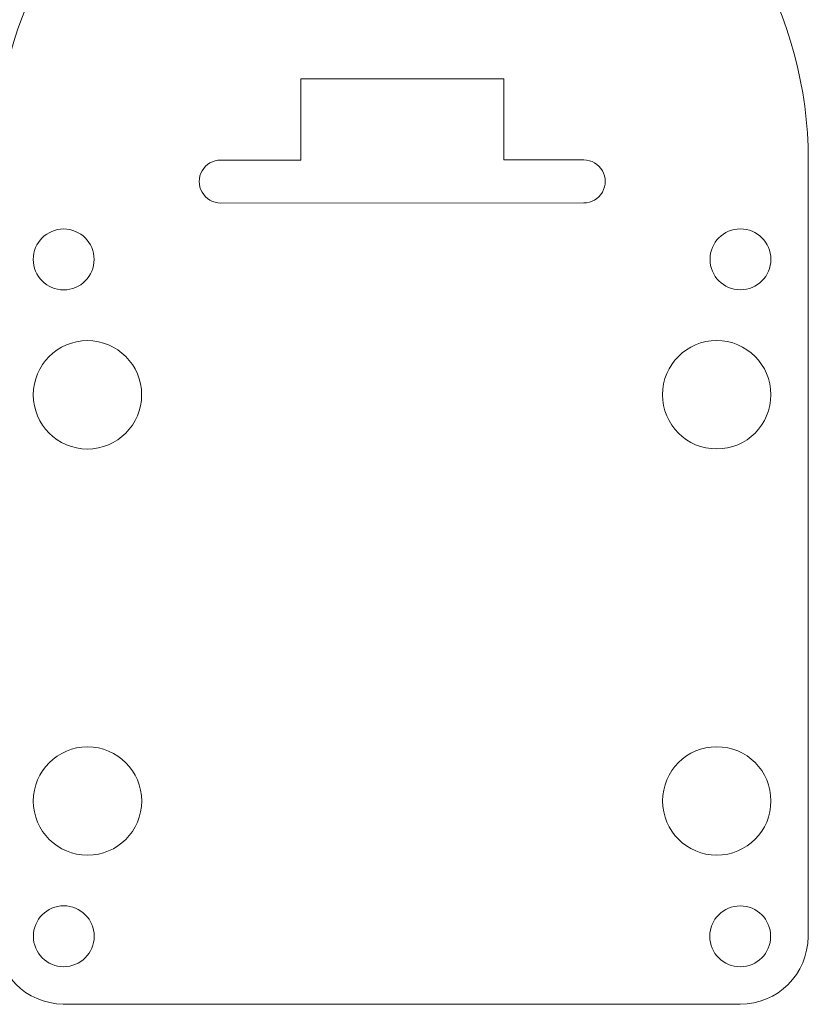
# Model space of a CAD drawing. Header units: inches. Extents: x -5.8 to 5.8, y -5.8 to 5.8.
# Tile 4 of 42: x 1.3 to 3.6, y -5.8 to -2.9. Entities that reach past the tile are written whole.
import ezdxf

# ---------------------------------------------------------------- set-up
doc = ezdxf.new("R2010")
doc.units = ezdxf.units.IN
doc.header["$MEASUREMENT"] = 0
doc.layers.add('VIEW_HATCHES', color=7, linetype='Continuous')

msp = doc.modelspace()

# ---------------------------------------------------------------- linework, layer by layer
at = {"layer": 'VIEW_HATCHES', "color": 4, "lineweight": 5}
for points, knots in [([(-1.1817, -2.6375), (-1.1817, -2.6375), (-2.3622, -1.6538), (-2.3622, -1.6538), (-2.3622, -1.6538), (-2.4206, -1.6052), (-2.4544, -1.5331), (-2.4545, -1.4571), (-2.4545, -1.4571), (-2.4546, -1.3812), (-2.4205, -1.3088), (-2.3622, -1.2601), (-2.3622, -1.2601), (-2.3622, -1.2601), (-1.1817, -0.2763), (-1.1817, -0.2763), (-1.1817, -0.2763), (-1.1817, -0.2763), (-1.1817, -0.2763), (-1.1817, -0.2763), (-1.1817, -0.2763), (-1.1755, -0.2457), (-0.8702, 1.3071), (-0.7017, 2.1428), (-0.7017, 2.1428), (-0.6943, 2.1795), (-0.662, 2.2059), (-0.6245, 2.2059), (-0.6245, 2.2059), (-0.6245, 2.2059), (0.6246, 2.2059), (0.6246, 2.2059), (0.6246, 2.2059), (0.662, 2.206), (0.6943, 2.1795), (0.7017, 2.1428), (0.7017, 2.1428), (0.9053, 1.1333), (1.1755, -0.2457), (1.1817, -0.2763), (1.1817, -0.2763), (1.1817, -0.2763), (1.1817, -0.2763), (1.1817, -0.2763), (1.1817, -0.2763), (1.1817, -0.2763), (2.3622, -1.2601), (2.3622, -1.2601), (2.3622, -1.2601), (2.4206, -1.3087), (2.4545, -1.3807), (2.4545, -1.4567), (2.4545, -1.4567), (2.4546, -1.5327), (2.4205, -1.6051), (2.3622, -1.6538), (2.3622, -1.6538), (2.3622, -1.6538), (1.1817, -2.6375), (1.1817, -2.6375), (1.1817, -2.6375), (1.1817, -2.6375), (1.1817, -2.6375), (1.1817, -2.6375), (1.1817, -2.6375), (1.1755, -2.6681), (0.8599, -4.2719), (0.7017, -5.0566), (0.7017, -5.0566), (0.6943, -5.0933), (0.662, -5.1198), (0.6245, -5.1198), (0.6245, -5.1198), (0.6245, -5.1198), (-0.6245, -5.1198), (-0.6245, -5.1198), (-0.6245, -5.1198), (-0.662, -5.1198), (-0.6943, -5.0933), (-0.7017, -5.0566), (-0.7017, -5.0566), (-0.9052, -4.0471), (-1.1755, -2.6681), (-1.1817, -2.6375), (-1.1817, -2.6375), (-1.1817, -2.6375), (-1.1817, -2.6375), (-1.1817, -2.6375)], [0, 0, 0, 0, 0.045455, 0.045455, 0.045455, 0.045455, 0.090909, 0.090909, 0.090909, 0.090909, 0.136364, 0.136364, 0.136364, 0.136364, 0.181818, 0.181818, 0.181818, 0.181818, 0.227273, 0.227273, 0.227273, 0.227273, 0.272727, 0.272727, 0.272727, 0.272727, 0.318182, 0.318182, 0.318182, 0.318182, 0.363636, 0.363636, 0.363636, 0.363636, 0.409091, 0.409091, 0.409091, 0.409091, 0.454545, 0.454545, 0.454545, 0.454545, 0.5, 0.5, 0.5, 0.5, 0.545455, 0.545455, 0.545455, 0.545455, 0.590909, 0.590909, 0.590909, 0.590909, 0.636364, 0.636364, 0.636364, 0.636364, 0.681818, 0.681818, 0.681818, 0.681818, 0.727273, 0.727273, 0.727273, 0.727273, 0.772727, 0.772727, 0.772727, 0.772727, 0.818182, 0.818182, 0.818182, 0.818182, 0.863636, 0.863636, 0.863636, 0.863636, 0.909091, 0.909091, 0.909091, 0.909091, 0.954545, 0.954545, 0.954545, 0.954545, 1, 1, 1, 1]), ([(3.563, -3.2951), (3.5629, -2.8731), (3.3377, -2.4832), (2.9722, -2.2723), (2.9722, -2.2723), (2.6068, -2.0613), (2.1565, -2.0614), (1.7911, -2.2724), (1.7911, -2.2724), (1.4257, -2.4835), (1.2006, -2.8734), (1.2007, -3.2955), (1.2007, -3.2955), (1.2007, -3.2955), (1.2007, -3.2955), (1.2007, -3.2955), (1.2007, -3.2955), (1.2007, -3.2955), (1.2007, -3.387), (1.2007, -3.387), (1.2007, -3.387), (1.2007, -3.387), (1.2007, -3.387), (1.2007, -3.387), (1.2007, -3.387), (1.2007, -3.387), (1.2, -5.5528), (1.2, -5.5528), (1.2, -5.5528), (1.2, -5.5528), (1.2, -5.5528), (1.2, -5.5528), (1.2, -5.5528), (1.2003, -5.6611), (1.2877, -5.7489), (1.3959, -5.7497), (1.3959, -5.7497), (1.3959, -5.7497), (1.3959, -5.7497), (1.3959, -5.7497), (1.3959, -5.7497), (1.3959, -5.7497), (3.3645, -5.75), (3.3645, -5.75), (3.3645, -5.75), (3.3645, -5.75), (3.3645, -5.75), (3.3645, -5.75), (3.3645, -5.75), (3.4735, -5.7502), (3.562, -5.6622), (3.5623, -5.5532), (3.5623, -5.5532), (3.5623, -5.5532), (3.5623, -5.5532), (3.5623, -5.5532), (3.5623, -5.5532), (3.5623, -5.5532), (3.563, -3.3873), (3.563, -3.3873), (3.563, -3.3873), (3.563, -3.3873), (3.563, -3.3873), (3.563, -3.3873), (3.563, -3.3873), (3.563, -3.3873), (3.563, -3.2951), (3.563, -3.2951), (3.563, -3.2951), (3.563, -3.2951), (3.563, -3.2951), (3.563, -3.2951)], [0, 0, 0, 0, 0.055556, 0.055556, 0.055556, 0.055556, 0.111111, 0.111111, 0.111111, 0.111111, 0.166667, 0.166667, 0.166667, 0.166667, 0.222222, 0.222222, 0.222222, 0.222222, 0.277778, 0.277778, 0.277778, 0.277778, 0.333333, 0.333333, 0.333333, 0.333333, 0.388889, 0.388889, 0.388889, 0.388889, 0.444444, 0.444444, 0.444444, 0.444444, 0.5, 0.5, 0.5, 0.5, 0.555556, 0.555556, 0.555556, 0.555556, 0.611111, 0.611111, 0.611111, 0.611111, 0.666667, 0.666667, 0.666667, 0.666667, 0.722222, 0.722222, 0.722222, 0.722222, 0.777778, 0.777778, 0.777778, 0.777778, 0.833333, 0.833333, 0.833333, 0.833333, 0.888889, 0.888889, 0.888889, 0.888889, 0.944444, 0.944444, 0.944444, 0.944444, 1, 1, 1, 1])]:
    msp.add_open_spline(points, degree=3, knots=knots, dxfattribs=at)
at = {"layer": 'VIEW_HATCHES', "lineweight": 5}
for points, knots in [([(1.8538, -3.4204), (1.8538, -3.4204), (1.8538, -3.4204), (1.8538, -3.4204), (1.8538, -3.4204), (1.8538, -3.4204), (2.9099, -3.4202), (2.9099, -3.4202), (2.9099, -3.4202), (2.9322, -3.4202), (2.9529, -3.4083), (2.964, -3.3889), (2.964, -3.3889), (2.9752, -3.3696), (2.9752, -3.3458), (2.964, -3.3264), (2.964, -3.3264), (2.9529, -3.3071), (2.9322, -3.2952), (2.9099, -3.2952), (2.9099, -3.2952), (2.9099, -3.2952), (2.6771, -3.2952), (2.6771, -3.2952), (2.6771, -3.2952), (2.6771, -3.2952), (2.6771, -3.059), (2.6771, -3.059), (2.6771, -3.059), (2.6771, -3.059), (2.0865, -3.0591), (2.0865, -3.0591), (2.0865, -3.0591), (2.0865, -3.0591), (2.0866, -3.2953), (2.0866, -3.2953), (2.0866, -3.2953), (2.0866, -3.2953), (1.8538, -3.2954), (1.8538, -3.2954), (1.8538, -3.2954), (1.8538, -3.2954), (1.8538, -3.2953), (1.8538, -3.2953), (1.8538, -3.2953), (1.8315, -3.2954), (1.8108, -3.3073), (1.7997, -3.3266), (1.7997, -3.3266), (1.7885, -3.3459), (1.7885, -3.3698), (1.7997, -3.3891), (1.7997, -3.3891), (1.8108, -3.4084), (1.8315, -3.4204), (1.8538, -3.4204)], [0, 0, 0, 0, 0.071429, 0.071429, 0.071429, 0.071429, 0.142857, 0.142857, 0.142857, 0.142857, 0.214286, 0.214286, 0.214286, 0.214286, 0.285714, 0.285714, 0.285714, 0.285714, 0.357143, 0.357143, 0.357143, 0.357143, 0.428571, 0.428571, 0.428571, 0.428571, 0.5, 0.5, 0.5, 0.5, 0.571429, 0.571429, 0.571429, 0.571429, 0.642857, 0.642857, 0.642857, 0.642857, 0.714286, 0.714286, 0.714286, 0.714286, 0.785714, 0.785714, 0.785714, 0.785714, 0.857143, 0.857143, 0.857143, 0.857143, 0.928571, 0.928571, 0.928571, 0.928571, 1, 1, 1, 1]), ([(1.3971, -3.6729), (1.446, -3.6729), (1.4856, -3.6333), (1.4856, -3.5844), (1.4856, -3.5844), (1.4856, -3.5355), (1.4459, -3.4959), (1.3971, -3.4959), (1.3971, -3.4959), (1.3482, -3.4959), (1.3086, -3.5356), (1.3086, -3.5844), (1.3086, -3.5844), (1.3086, -3.6333), (1.3482, -3.6729), (1.3971, -3.6729)], [0, 0, 0, 0, 0.25, 0.25, 0.25, 0.25, 0.5, 0.5, 0.5, 0.5, 0.75, 0.75, 0.75, 0.75, 1, 1, 1, 1]), ([(3.3656, -3.6726), (3.4145, -3.6726), (3.4541, -3.633), (3.4541, -3.5841), (3.4541, -3.5841), (3.4541, -3.5352), (3.4144, -3.4956), (3.3656, -3.4956), (3.3656, -3.4956), (3.3167, -3.4956), (3.2771, -3.5352), (3.2771, -3.5841), (3.2771, -3.5841), (3.2771, -3.633), (3.3167, -3.6726), (3.3656, -3.6726)], [0, 0, 0, 0, 0.25, 0.25, 0.25, 0.25, 0.5, 0.5, 0.5, 0.5, 0.75, 0.75, 0.75, 0.75, 1, 1, 1, 1]), ([(1.4662, -4.1357), (1.5533, -4.1357), (1.6238, -4.0651), (1.6238, -3.9781), (1.6238, -3.9781), (1.6238, -3.891), (1.5532, -3.8205), (1.4662, -3.8205), (1.4662, -3.8205), (1.3792, -3.8205), (1.3086, -3.8911), (1.3086, -3.9781), (1.3086, -3.9781), (1.3086, -4.0652), (1.3792, -4.1357), (1.4662, -4.1357)], [0, 0, 0, 0, 0.25, 0.25, 0.25, 0.25, 0.5, 0.5, 0.5, 0.5, 0.75, 0.75, 0.75, 0.75, 1, 1, 1, 1]), ([(3.2966, -4.1354), (3.3836, -4.1354), (3.4542, -4.0648), (3.4541, -3.9778), (3.4541, -3.9778), (3.4541, -3.8908), (3.3836, -3.8202), (3.2965, -3.8202), (3.2965, -3.8202), (3.2095, -3.8202), (3.1389, -3.8908), (3.139, -3.9778), (3.139, -3.9778), (3.139, -4.0649), (3.2095, -4.1354), (3.2966, -4.1354)], [0, 0, 0, 0, 0.25, 0.25, 0.25, 0.25, 0.5, 0.5, 0.5, 0.5, 0.75, 0.75, 0.75, 0.75, 1, 1, 1, 1]), ([(1.4664, -5.3168), (1.5535, -5.3168), (1.624, -5.2462), (1.624, -5.1592), (1.624, -5.1592), (1.624, -5.0721), (1.5534, -5.0016), (1.4664, -5.0016), (1.4664, -5.0016), (1.3793, -5.0016), (1.3088, -5.0722), (1.3088, -5.1592), (1.3088, -5.1592), (1.3088, -5.2463), (1.3794, -5.3168), (1.4664, -5.3168)], [0, 0, 0, 0, 0.25, 0.25, 0.25, 0.25, 0.5, 0.5, 0.5, 0.5, 0.75, 0.75, 0.75, 0.75, 1, 1, 1, 1]), ([(3.2968, -5.3165), (3.3838, -5.3165), (3.4543, -5.2459), (3.4543, -5.1589), (3.4543, -5.1589), (3.4543, -5.0719), (3.3837, -5.0013), (3.2967, -5.0013), (3.2967, -5.0013), (3.2097, -5.0013), (3.1391, -5.0719), (3.1391, -5.1589), (3.1391, -5.1589), (3.1391, -5.246), (3.2097, -5.3165), (3.2968, -5.3165)], [0, 0, 0, 0, 0.25, 0.25, 0.25, 0.25, 0.5, 0.5, 0.5, 0.5, 0.75, 0.75, 0.75, 0.75, 1, 1, 1, 1]), ([(1.3974, -5.6409), (1.4463, -5.6409), (1.4859, -5.6012), (1.4859, -5.5523), (1.4859, -5.5523), (1.4859, -5.5035), (1.4462, -5.4638), (1.3974, -5.4639), (1.3974, -5.4639), (1.3485, -5.4639), (1.3089, -5.5035), (1.3089, -5.5524), (1.3089, -5.5524), (1.3089, -5.6013), (1.3485, -5.6409), (1.3974, -5.6409)], [0, 0, 0, 0, 0.25, 0.25, 0.25, 0.25, 0.5, 0.5, 0.5, 0.5, 0.75, 0.75, 0.75, 0.75, 1, 1, 1, 1]), ([(3.3649, -5.6411), (3.4138, -5.6411), (3.4534, -5.6015), (3.4534, -5.5526), (3.4534, -5.5526), (3.4534, -5.5037), (3.4138, -5.4641), (3.3649, -5.4641), (3.3649, -5.4641), (3.316, -5.4641), (3.2764, -5.5037), (3.2764, -5.5526), (3.2764, -5.5526), (3.2764, -5.6015), (3.3161, -5.6411), (3.3649, -5.6411)], [0, 0, 0, 0, 0.25, 0.25, 0.25, 0.25, 0.5, 0.5, 0.5, 0.5, 0.75, 0.75, 0.75, 0.75, 1, 1, 1, 1])]:
    msp.add_open_spline(points, degree=3, knots=knots, dxfattribs=at)

doc.saveas('drawing.dxf')
